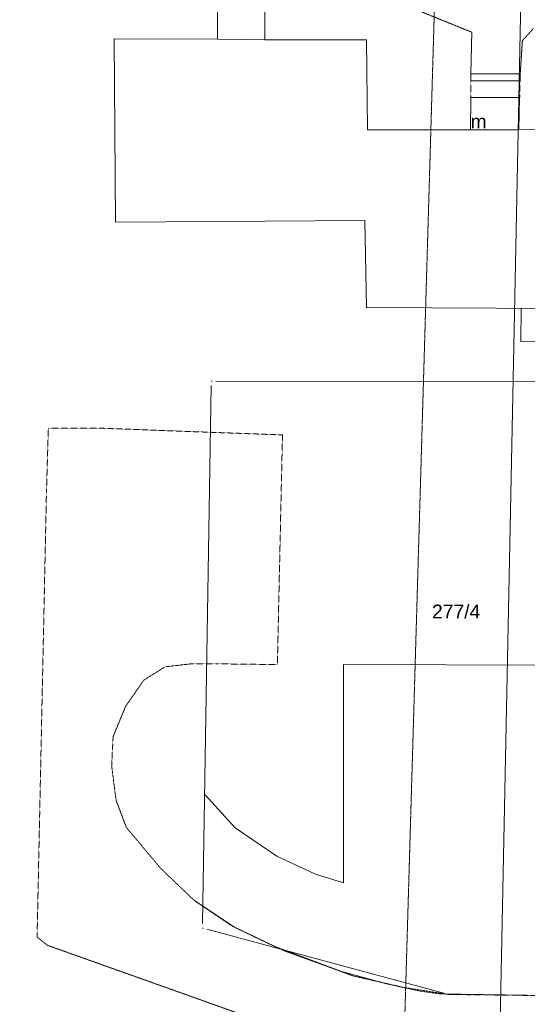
# Model space of a CAD drawing. Header units: millimetres. Extents: x 7098408 to 7789344, y 5351952 to 5979042.
# Tile 13 of 55: x 7412825 to 7440397, y 5784657 to 5838105. Entities that reach past the tile are written whole.
import ezdxf

# ---------------------------------------------------------------- set-up
doc = ezdxf.new("R2010")
doc.units = ezdxf.units.MM
doc.header["$MEASUREMENT"] = 0
for name, pattern in [('4002', [2, 1, -1]), ('4003', [3, 2, -1]), ('4004', [4, 3, -1])]:
    doc.linetypes.add(name, pattern=pattern)
for name, color, linetype, lineweight, true_color in [('Budynki_Nr_pióra__102', 7, 'Continuous', 5, 0xcccccc), ('Drogi_Nr_pióra__102', 7, 'Continuous', 5, 0xcccccc), ('Dzialki_Nr_pióra__102', 7, 'Continuous', 5, 0xcccccc), ('Elementy_budynkow_Nr_pióra__102', 7, 'Continuous', 5, 0xcccccc), ('SYSTEM_Nr_pióra__102', 7, 'Continuous', 5, 0xcccccc), ('Uzytki_Nr_pióra__102', 7, 'Continuous', 5, 0xcccccc)]:
    doc.layers.add(name, color=color, linetype=linetype, lineweight=lineweight, true_color=true_color)
doc.styles.add('STYL_AUTOMATYCZNY_2', font='arial.ttf')

msp = doc.modelspace()

# ---------------------------------------------------------------- linework, layer by layer
at = {"layer": 'Budynki_Nr_pióra__102', "color": 254, "linetype": 'Continuous', "lineweight": 5, "true_color": 0xcccccc, "flags": 128}
for points in [[(7459898.1, 5822342.42), (7431657.94, 5822478.53), (7431576.87, 5827201.4), (7418037.77, 5827119.33), (7417955.7, 5837066.49), (7423569.31, 5837047.48), (7423569.31, 5838588.74)], [(7426141.42, 5838589.74), (7426141.42, 5837018.45), (7431655.94, 5837019.45), (7431715.99, 5832125.44), (7437310.57, 5832126.44), (7437330.59, 5833887.88), (7439981.77, 5833887.88), (7439932.73, 5832126.44), (7450989.79, 5832158.47)]]:
    msp.add_lwpolyline(points, dxfattribs=at)
at = {"layer": 'Budynki_Nr_pióra__102', "color": 254, "linetype": '4003', "lineweight": 5, "true_color": 0xcccccc, "flags": 128}
msp.add_lwpolyline([(7439981.77, 5833887.88), (7437330.59, 5833887.88), (7437329.59, 5834788.62), (7440001.78, 5834788.62)], close=True, dxfattribs=at)
at = {"layer": 'Drogi_Nr_pióra__102', "color": 254, "linetype": '4004', "lineweight": 5, "true_color": 0xcccccc}
for p, q in [((7437382.63, 5837422.78), (7426288.54, 5841924.47)), ((7437329.59, 5835158.93), (7437382.63, 5837422.78)), ((7440722.37, 5837620.95), (7440128.89, 5836962.41)), ((7440128.89, 5836962.41), (7440011.79, 5835158.93)), ((7440011.79, 5835158.93), (7437329.59, 5835158.93))]:
    msp.add_line(p, q, dxfattribs=at)
at = {"layer": 'Drogi_Nr_pióra__102', "color": 254, "linetype": '4003', "lineweight": 5, "true_color": 0xcccccc}
for p, q in [((7414280.69, 5812507.35), (7414382.77, 5815939.17)), ((7414382.77, 5815939.17), (7416932.87, 5815939.17)), ((7416932.87, 5815939.17), (7427098.2, 5815563.86)), ((7427098.2, 5815563.86), (7426821.97, 5803098.64)), ((7413771.27, 5788306.51), (7414280.69, 5812507.35)), ((7420727.98, 5802977.54), (7419573.03, 5802260.95)), ((7422122.12, 5803137.67), (7420727.98, 5802977.54)), ((7423556.3, 5803138.67), (7422122.12, 5803137.67)), ((7426821.97, 5803098.64), (7423556.3, 5803138.67)), ((7419573.03, 5802260.95), (7418578.21, 5800827.77)), ((7418578.21, 5800827.77), (7417901.66, 5799194.44)), ((7417901.66, 5799194.44), (7417821.59, 5797601.13)), ((7417821.59, 5797601.13), (7418061.79, 5795729.59)), ((7418061.79, 5795729.59), (7418619.25, 5794256.39)), ((7418619.25, 5794256.39), (7420491.78, 5792026.56)), ((7420491.78, 5792026.56), (7422316.28, 5790284.13)), ((7422316.28, 5790284.13), (7424287.9, 5788953.04)), ((7424287.9, 5788953.04), (7424448.03, 5788862.96)), ((7424448.03, 5788862.96), (7426743.91, 5787766.06)), ((7414326.73, 5787862.14), (7413771.27, 5788306.51)), ((7428577.41, 5782787.98), (7414326.73, 5787862.14)), ((7426743.91, 5787766.06), (7430886.31, 5786213.79)), ((7430886.31, 5786213.79), (7433634.56, 5785577.27)), ((7433634.56, 5785577.27), (7436106.59, 5785191.95)), ((7436106.59, 5785191.95), (7448545.79, 5785043.83))]:
    msp.add_line(p, q, dxfattribs=at)
at = {"layer": 'Drogi_Nr_pióra__102', "color": 254, "linetype": 'Continuous', "lineweight": 5, "true_color": 0xcccccc}
for p, q in [((7430419.92, 5803094.63), (7430411.92, 5791245.92)), ((7445481.27, 5803056.6), (7430419.92, 5803094.63)), ((7424527.09, 5794227.36), (7422895.75, 5796027.84)), ((7426798.96, 5792706.12), (7424527.09, 5794227.36)), ((7428900.68, 5791725.31), (7426798.96, 5792706.12)), ((7430411.92, 5791245.92), (7428900.68, 5791725.31)), ((7424448.03, 5788862.96), (7422316.28, 5790284.13)), ((7427190.28, 5787552.89), (7424448.03, 5788862.96)), ((7430122.68, 5786492.02), (7427190.28, 5787552.89)), ((7432754.84, 5785772.43), (7430122.68, 5786492.02)), ((7434576.33, 5785372.1), (7432754.84, 5785772.43)), ((7435606.18, 5785221.98), (7434576.33, 5785372.1)), ((7448545.79, 5785043.83), (7435606.18, 5785221.98))]:
    msp.add_line(p, q, dxfattribs=at)
at = {"layer": 'Dzialki_Nr_pióra__102', "color": 254, "linetype": 'Continuous', "lineweight": 5, "true_color": 0xcccccc}
for p, q in [((7423484.24, 5818489.26), (7459583.84, 5818411.19)), ((7459583.84, 5818411.19), (7423484.24, 5818489.26)), ((7422757.64, 5789046.11), (7423230.03, 5818240.05)), ((7423230.03, 5818240.05), (7422757.64, 5789046.11)), ((7435863.39, 5785258.01), (7422994.84, 5788730.86)), ((7422994.84, 5788730.86), (7435863.39, 5785258.01)), ((7459113.45, 5784984.78), (7436354.79, 5785190.95)), ((7436354.79, 5785190.95), (7459113.45, 5784984.78))]:
    msp.add_line(p, q, dxfattribs=at)
at = {"layer": 'Elementy_budynkow_Nr_pióra__102', "color": 254, "linetype": 'Continuous', "lineweight": 5, "true_color": 0xcccccc, "flags": 128}
for points in [[(7431655.94, 5837019.45), (7431715.99, 5832125.44), (7437310.57, 5832126.44), (7439932.73, 5832126.44), (7450989.79, 5832158.47), (7453531.88, 5832158.47), (7460036.21, 5832159.47), (7463649.17, 5832160.47), (7464209.63, 5832160.47), (7466801.76, 5832160.47), (7472395.34, 5832181.48), (7472507.44, 5822344.42), (7463491.04, 5822393.46), (7459898.1, 5822342.42), (7431657.94, 5822478.53), (7431576.87, 5827201.4), (7418037.77, 5827119.33), (7417955.7, 5837066.49), (7423569.31, 5837047.48), (7426141.42, 5837018.45)], [(7440001.78, 5834788.62), (7437329.59, 5834788.62), (7437329.59, 5835158.93), (7440011.79, 5835158.93)], [(7439981.77, 5833887.88), (7439932.73, 5832126.44), (7437310.57, 5832126.44), (7437330.59, 5833887.88)], [(7440059.83, 5822437.49), (7442113.51, 5822428.49), (7442105.51, 5820619), (7440051.82, 5820628.01)]]:
    msp.add_lwpolyline(points, close=True, dxfattribs=at)
at = {"layer": 'SYSTEM_Nr_pióra__102', "color": 254, "linetype": 'Continuous', "lineweight": 5, "true_color": 0xcccccc}
for p, q in [((7423234.03, 5818490.26), (7423284.07, 5818490.26)), ((7423234.03, 5818490.26), (7423284.07, 5818490.26)), ((7423234.03, 5818490.26), (7423284.07, 5818490.26)), ((7423234.03, 5818490.26), (7423284.07, 5818490.26)), ((7422753.64, 5788795.91), (7422803.68, 5788795.91)), ((7422753.64, 5788795.91), (7422803.68, 5788795.91)), ((7422753.64, 5788795.91), (7422803.68, 5788795.91)), ((7422753.64, 5788795.91), (7422803.68, 5788795.91)), ((7436104.59, 5785192.95), (7436154.63, 5785192.95)), ((7436104.59, 5785192.95), (7436154.63, 5785192.95)), ((7436104.59, 5785192.95), (7436154.63, 5785192.95)), ((7436104.59, 5785192.95), (7436154.63, 5785192.95))]:
    msp.add_line(p, q, dxfattribs=at)
at = {"layer": 'SYSTEM_Nr_pióra__102', "color": 254, "linetype": 'Continuous', "lineweight": 5, "true_color": 0xcccccc, "flags": 128}
msp.add_lwpolyline([(7440556.24, 5864219.76), (7644526.49, 5861529.55), (7640522.21, 5673831.64), (7436764.13, 5677307.49)], close=True, dxfattribs=at)
at = {"layer": 'Uzytki_Nr_pióra__102', "color": 254, "linetype": '4002', "lineweight": 5, "true_color": 0xcccccc, "flags": 128}
msp.add_lwpolyline([(7437966.11, 5927709.82), (7445402.21, 5927729.83), (7452808.28, 5928200.22), (7461405.33, 5928960.84), (7464517.88, 5929321.14), (7465228.47, 5929351.16), (7470943.15, 5930141.81), (7477328.39, 5931382.83), (7483613.54, 5933014.17), (7489788.61, 5935045.83), (7494772.69, 5936867.33), (7496494.11, 5937327.7), (7491550.05, 5632707.92), (7490949.56, 5592044.57), (7460664.73, 5591734.32), (7456441.26, 5591684.28), (7441909.35, 5591654.25), (7441999.42, 5599720.87), (7441729.2, 5602102.82), (7441659.14, 5608868.37), (7441068.66, 5608888.38), (7441038.63, 5611690.68), (7436094.58, 5611620.62), (7414576.93, 5611170.26), (7414697.03, 5604614.88), (7413946.42, 5602282.97), (7414326.73, 5591344), (7403878.16, 5590533.33), (7403828.12, 5599840.97), (7402947.4, 5600541.54), (7403187.59, 5609869.19), (7399984.97, 5611720.71), (7385403.01, 5611640.64), (7385393, 5590463.28), (7383981.85, 5590473.28), (7381800.06, 5593345.64), (7363525.07, 5617375.34), (7362053.86, 5619316.94), (7316546.55, 5678655.59), (7314945.24, 5680657.23), (7282078.28, 5724012.79), (7279886.49, 5726905.16), (7199350.45, 5832731.94), (7140221.96, 5910315.55), (7130323.85, 5925147.72), (7121266.42, 5942471.92), (7122637.54, 5942872.25), (7151971.6, 5943182.51), (7151821.47, 5948186.61), (7151821.47, 5954161.51), (7153362.74, 5955712.78), (7153292.68, 5960226.48), (7170276.61, 5959876.19), (7190393.1, 5960156.42), (7202372.93, 5960306.55), (7218075.8, 5960546.74), (7221408.53, 5960566.76), (7261781.64, 5960887.02), (7261811.67, 5970645.03), (7273901.58, 5970344.78), (7273731.44, 5961937.89), (7273701.42, 5960877.02), (7281467.78, 5960766.93), (7283709.62, 5960756.92), (7285240.88, 5960686.86), (7294918.81, 5959926.24), (7308299.79, 5958435.01), (7321600.69, 5956283.25), (7331208.57, 5954271.6), (7333880.76, 5953721.15), (7334771.49, 5953480.95), (7343118.34, 5951329.19), (7344379.37, 5950918.85), (7347792.17, 5950038.13), (7388795.79, 5938238.45), (7391227.79, 5937527.87), (7408692.11, 5932333.61), (7413506.06, 5931062.57), (7415888.01, 5930482.09), (7416858.8, 5930211.87), (7423183.99, 5929090.95), (7430560.04, 5928170.2), (7437966.11, 5927709.82), (7267686.48, 5827287.47), (7260240.38, 5827227.42), (7260170.32, 5819461.05), (7267596.41, 5819531.11), (7267686.48, 5827287.47), (7437966.11, 5927709.82), (7349773.79, 5810513.72), (7342477.81, 5810353.59), (7342457.8, 5802477.13), (7349753.78, 5802317), (7349773.79, 5810513.72), (7437966.11, 5927709.82), (7478509.36, 5833822.83), (7478229.13, 5826386.73), (7485885.41, 5826106.5), (7486165.64, 5833532.59), (7478509.36, 5833822.83), (7437966.11, 5927709.82), (7328856.64, 5745240.19), (7317807.58, 5745210.17), (7317607.42, 5717727.63), (7328546.39, 5717377.35), (7328856.64, 5745240.19), (7437966.11, 5927709.82), (7430810.24, 5684110.07), (7430660.12, 5676623.93), (7438316.4, 5676423.76), (7438436.5, 5683879.88), (7430810.24, 5684110.07)], close=True, dxfattribs=at)

# ---------------------------------------------------------------- texts
at = {"layer": 'Budynki_Nr_pióra__102', "color": 254, "linetype": 'Continuous', "lineweight": 5, "true_color": 0xcccccc, "insert": (7437313.71, 5832202.66), "char_height": 750, "attachment_point": 7, "rotation": 359.97, "style": 'STYL_AUTOMATYCZNY_2'}
msp.add_mtext('\\A1;{\\pql;\\fArial|b0|i0|c238|p0;\\W1.000000;m}', dxfattribs=at)
at = {"layer": 'Dzialki_Nr_pióra__102', "color": 254, "linetype": 'Continuous', "lineweight": 5, "true_color": 0xcccccc, "insert": (7435221.76, 5805591.93), "char_height": 750, "attachment_point": 7, "style": 'STYL_AUTOMATYCZNY_2'}
msp.add_mtext('\\A1;{\\pql;\\fArial|b0|i0|c238|p0;\\W1.000000;277/4}', dxfattribs=at)

doc.saveas('drawing.dxf')
